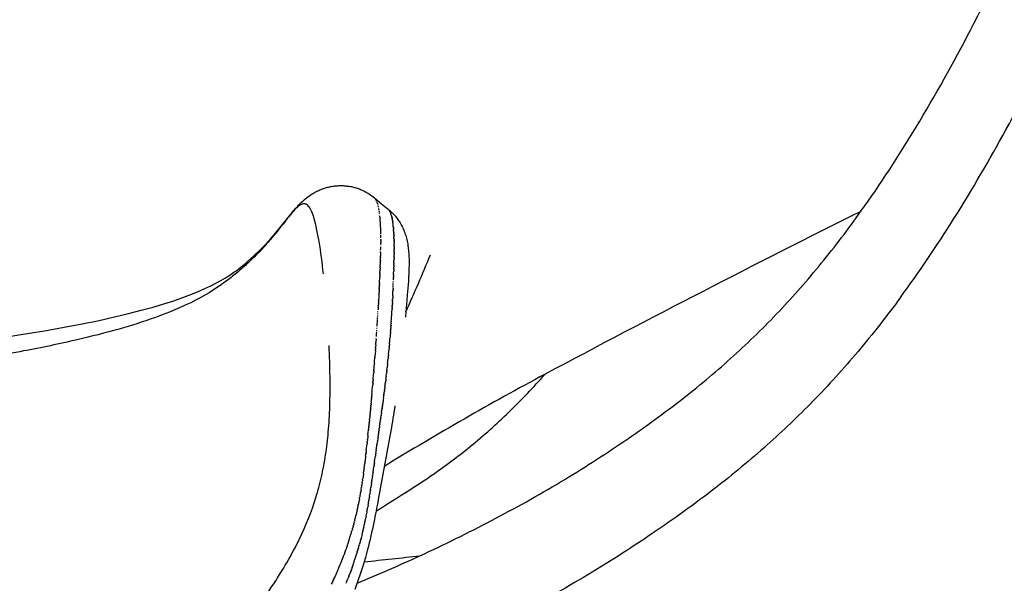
# Model space of a CAD drawing. Header units: millimetres. Extents: x -213 to 1166, y 0 to 836.
# Tile 11 of 13: x 1070 to 1119, y 481 to 509. Entities that reach past the tile are written whole.
import ezdxf

# ---------------------------------------------------------------- set-up
doc = ezdxf.new("R2010")
doc.units = ezdxf.units.MM
doc.header["$MEASUREMENT"] = 0
doc.layers.add('Crea2D$visibili$tangenti', color=7, linetype='Continuous', true_color=0x000000)

msp = doc.modelspace()

# ---------------------------------------------------------------- linework, layer by layer
at = {"layer": 'Crea2D$visibili$tangenti'}
for p, q in [((1087.374, 500.028), (1087.368, 500.031)), ((1087.409, 500), (1087.772, 499.701)), ((1087.439, 499.967), (1087.435, 499.973)), ((1087.453, 499.949), (1087.447, 499.957)), ((1087.531, 499.809), (1087.527, 499.819)), ((1087.543, 499.781), (1087.537, 499.794)), ((1087.554, 499.751), (1087.547, 499.769)), ((1087.565, 499.72), (1087.557, 499.743)), ((1087.565, 499.72), (1087.578, 499.68)), ((1087.584, 499.657), (1087.578, 499.68)), ((1087.594, 499.622), (1087.593, 499.628)), ((1087.605, 499.582), (1087.601, 499.597)), ((1087.615, 499.537), (1087.609, 499.564)), ((1087.626, 499.487), (1087.624, 499.495)), ((1087.636, 499.433), (1087.631, 499.459)), ((1087.646, 499.376), (1087.638, 499.422)), ((1087.771, 499.702), (1088.102, 499.43)), ((1088.081, 499.446), (1088.086, 499.442)), ((1088.089, 499.44), (1088.086, 499.442)), ((1088.105, 499.428), (1088.102, 499.43)), ((1088.105, 499.428), (1088.115, 499.419)), ((1088.118, 499.417), (1088.115, 499.419)), ((1088.118, 499.417), (1088.129, 499.405)), ((1088.141, 499.392), (1088.129, 499.405)), ((1088.141, 499.392), (1088.143, 499.389)), ((1088.152, 499.378), (1088.143, 499.389)), ((1088.152, 499.378), (1088.157, 499.372)), ((1087.665, 499.253), (1087.652, 499.344)), ((1087.673, 499.19), (1087.669, 499.22)), ((1087.68, 499.126), (1087.68, 499.132)), ((1087.687, 499.064), (1087.684, 499.086)), ((1087.692, 499.004), (1087.689, 499.04)), ((1087.692, 499.004), (1087.693, 498.993)), ((1087.697, 498.948), (1087.693, 498.993)), ((1088.163, 499.362), (1088.156, 499.372)), ((1088.163, 499.362), (1088.17, 499.352)), ((1088.174, 499.346), (1088.169, 499.352)), ((1088.214, 499.268), (1088.206, 499.285)), ((1088.214, 499.268), (1088.218, 499.259)), ((1088.223, 499.246), (1088.218, 499.259)), ((1088.223, 499.246), (1088.229, 499.232)), ((1088.232, 499.222), (1088.229, 499.232)), ((1088.232, 499.222), (1088.239, 499.203)), ((1088.258, 499.145), (1088.239, 499.203)), ((1088.258, 499.145), (1088.259, 499.141)), ((1088.266, 499.117), (1088.259, 499.141)), ((1088.266, 499.117), (1088.269, 499.108)), ((1088.274, 499.088), (1088.269, 499.108)), ((1088.274, 499.088), (1088.277, 499.075)), ((1088.281, 499.058), (1088.277, 499.075)), ((1088.281, 499.058), (1088.286, 499.039)), ((1088.289, 499.027), (1088.286, 499.039)), ((1088.289, 499.027), (1088.294, 499.002)), ((1088.296, 498.995), (1088.294, 499.002)), ((1088.296, 498.995), (1088.302, 498.964)), ((1088.306, 498.944), (1088.302, 498.964)), ((1088.306, 498.944), (1088.31, 498.924)), ((1088.316, 498.891), (1088.31, 498.924)), ((1088.316, 498.891), (1088.317, 498.883)), ((1088.322, 498.854), (1088.317, 498.883)), ((1088.322, 498.855), (1088.324, 498.84)), ((1088.328, 498.817), (1088.324, 498.84)), ((1088.328, 498.817), (1088.331, 498.796)), ((1088.333, 498.778), (1088.331, 498.796)), ((1088.358, 498.567), (1088.354, 498.604)), ((1088.358, 498.567), (1088.359, 498.552)), ((1088.362, 498.522), (1088.359, 498.552)), ((1088.362, 498.522), (1088.364, 498.498)), ((1088.366, 498.475), (1088.364, 498.498)), ((1088.366, 498.475), (1088.369, 498.443)), ((1088.37, 498.428), (1088.369, 498.443)), ((1088.37, 498.428), (1088.373, 498.386)), ((1088.377, 498.33), (1088.373, 498.386)), ((1087.729, 497.977), (1087.729, 498.113)), ((1087.729, 497.906), (1087.729, 497.921)), ((1087.729, 497.906), (1087.729, 497.855)), ((1088.38, 498.279), (1088.377, 498.327)), ((1088.38, 498.279), (1088.381, 498.267)), ((1088.383, 498.228), (1088.381, 498.267)), ((1088.383, 498.228), (1088.384, 498.206)), ((1088.385, 498.175), (1088.384, 498.206)), ((1088.385, 498.175), (1088.387, 498.142)), ((1088.388, 498.121), (1088.387, 498.142)), ((1088.388, 498.121), (1088.389, 498.077)), ((1088.39, 498.067), (1088.389, 498.077)), ((1088.39, 498.067), (1088.392, 498.01)), ((1088.394, 497.954), (1088.392, 498.01)), ((1088.394, 497.954), (1088.394, 497.941)), ((1088.395, 497.897), (1088.394, 497.941)), ((1088.395, 497.897), (1088.396, 497.87)), ((1087.723, 497.36), (1087.724, 497.441)), ((1087.725, 497.46), (1087.726, 497.512)), ((1087.726, 497.558), (1087.727, 497.583)), ((1087.729, 497.744), (1087.728, 497.721)), ((1087.728, 497.652), (1087.728, 497.721)), ((1087.729, 497.81), (1087.729, 497.855)), ((1087.729, 497.81), (1087.729, 497.766)), ((1087.729, 497.744), (1087.729, 497.766)), ((1088.396, 497.838), (1088.396, 497.87)), ((1088.396, 497.838), (1088.397, 497.797)), ((1088.398, 497.778), (1088.397, 497.797)), ((1088.398, 497.778), (1088.398, 497.722)), ((1088.399, 497.656), (1088.398, 497.722)), ((1088.399, 497.656), (1088.399, 497.645)), ((1088.4, 497.593), (1088.399, 497.645)), ((1088.4, 497.593), (1088.4, 497.566)), ((1088.4, 497.529), (1088.4, 497.566)), ((1088.4, 497.529), (1088.401, 497.485)), ((1088.401, 497.464), (1088.4, 497.485)), ((1088.4, 497.331), (1088.401, 497.398)), ((1088.401, 497.464), (1088.401, 497.398)), ((1087.709, 496.855), (1087.713, 496.992)), ((1087.714, 497.029), (1087.713, 496.992)), ((1087.714, 497.029), (1087.716, 497.069)), ((1087.72, 497.254), (1087.716, 497.069)), ((1087.72, 497.254), (1087.721, 497.295)), ((1088.396, 496.91), (1088.394, 496.848)), ((1088.397, 496.982), (1088.396, 496.947)), ((1088.396, 496.91), (1088.396, 496.947)), ((1088.397, 496.982), (1088.398, 497.043)), ((1088.398, 497.054), (1088.399, 497.136)), ((1088.398, 497.054), (1088.398, 497.043)), ((1088.4, 497.195), (1088.399, 497.136)), ((1088.4, 497.331), (1088.4, 497.315)), ((1088.4, 497.263), (1088.4, 497.315)), ((1088.4, 497.263), (1088.4, 497.227)), ((1088.4, 497.195), (1088.4, 497.227)), ((1087.693, 496.378), (1087.694, 496.425)), ((1087.697, 496.479), (1087.695, 496.425)), ((1087.696, 496.479), (1087.698, 496.509)), ((1087.699, 496.544), (1087.698, 496.509)), ((1087.699, 496.544), (1087.701, 496.592)), ((1087.701, 496.609), (1087.702, 496.64)), ((1087.705, 496.734), (1087.702, 496.64)), ((1087.707, 496.795), (1087.706, 496.755)), ((1087.709, 496.855), (1087.709, 496.835)), ((1088.382, 496.373), (1088.384, 496.422)), ((1088.385, 496.453), (1088.384, 496.422)), ((1088.385, 496.453), (1088.387, 496.531)), ((1088.389, 496.609), (1088.387, 496.531)), ((1088.389, 496.609), (1088.39, 496.642)), ((1088.391, 496.686), (1088.39, 496.642)), ((1088.391, 496.686), (1088.392, 496.746)), ((1088.393, 496.761), (1088.392, 496.746)), ((1088.393, 496.761), (1088.394, 496.848)), ((1087.67, 495.829), (1087.673, 495.904)), ((1087.673, 495.907), (1087.677, 495.993)), ((1087.68, 496.058), (1087.677, 495.993)), ((1087.68, 496.058), (1087.681, 496.081)), ((1087.683, 496.132), (1087.681, 496.081)), ((1087.683, 496.132), (1087.684, 496.168)), ((1087.686, 496.204), (1087.684, 496.168)), ((1087.686, 496.204), (1087.688, 496.255)), ((1087.689, 496.275), (1087.688, 496.255)), ((1087.689, 496.275), (1087.691, 496.34)), ((1087.693, 496.378), (1087.691, 496.34)), ((1088.366, 495.874), (1088.368, 495.934)), ((1088.369, 495.954), (1088.368, 495.934)), ((1088.369, 495.954), (1088.371, 495.999)), ((1088.372, 496.045), (1088.37, 495.999)), ((1088.372, 496.045), (1088.373, 496.063)), ((1088.375, 496.128), (1088.373, 496.063)), ((1088.375, 496.128), (1088.377, 496.188)), ((1088.377, 496.211), (1088.38, 496.307)), ((1088.377, 496.211), (1088.377, 496.188)), ((1088.383, 496.373), (1088.381, 496.307)), ((1087.65, 495.417), (1087.647, 495.353)), ((1087.65, 495.417), (1087.652, 495.446)), ((1087.654, 495.502), (1087.652, 495.446)), ((1087.654, 495.502), (1087.656, 495.539)), ((1087.658, 495.586), (1087.656, 495.539)), ((1087.658, 495.586), (1087.661, 495.632)), ((1087.662, 495.669), (1087.661, 495.632)), ((1087.662, 495.669), (1087.665, 495.723)), ((1087.666, 495.75), (1087.665, 495.723)), ((1087.666, 495.75), (1087.669, 495.814)), ((1088.349, 495.432), (1088.346, 495.37)), ((1088.351, 495.481), (1088.356, 495.59)), ((1088.356, 495.612), (1088.358, 495.661)), ((1088.36, 495.7), (1088.361, 495.73)), ((1087.627, 494.961), (1087.622, 494.873)), ((1087.632, 495.056), (1087.627, 494.97)), ((1087.636, 495.149), (1087.632, 495.067)), ((1087.641, 495.24), (1087.637, 495.163)), ((1087.646, 495.329), (1087.642, 495.258)), ((1087.646, 495.329), (1087.647, 495.353)), ((1088.328, 494.968), (1088.324, 494.891)), ((1088.333, 495.062), (1088.328, 494.974)), ((1088.333, 495.062), (1088.336, 495.137)), ((1088.337, 495.156), (1088.34, 495.216)), ((1088.341, 495.249), (1088.343, 495.294)), ((1088.345, 495.341), (1088.343, 495.294)), ((1088.345, 495.341), (1088.346, 495.37)), ((1087.599, 494.458), (1087.594, 494.375)), ((1087.605, 494.563), (1087.6, 494.476)), ((1087.61, 494.665), (1087.605, 494.576)), ((1087.616, 494.766), (1087.611, 494.676)), ((1087.621, 494.865), (1087.616, 494.774)), ((1088.297, 494.387), (1088.3, 494.448)), ((1088.303, 494.485), (1088.301, 494.448)), ((1088.303, 494.485), (1088.306, 494.54)), ((1088.308, 494.583), (1088.306, 494.54)), ((1088.308, 494.583), (1088.311, 494.63)), ((1088.313, 494.68), (1088.311, 494.63)), ((1088.313, 494.68), (1088.315, 494.718)), ((1088.318, 494.777), (1088.315, 494.718)), ((1088.321, 494.827), (1088.32, 494.805)), ((1088.321, 494.827), (1088.324, 494.891)), ((1087.566, 493.901), (1087.57, 493.966)), ((1087.573, 494.017), (1087.576, 494.069)), ((1087.58, 494.131), (1087.582, 494.172)), ((1087.586, 494.242), (1087.588, 494.274)), ((1088.265, 493.886), (1088.27, 493.96)), ((1088.272, 493.987), (1088.277, 494.062)), ((1088.279, 494.088), (1088.283, 494.161)), ((1088.285, 494.188), (1088.289, 494.258)), ((1088.291, 494.288), (1088.295, 494.354)), ((1088.297, 494.387), (1088.295, 494.354)), ((1087.534, 493.411), (1087.536, 493.443)), ((1087.543, 493.537), (1087.563, 493.863)), ((1088.229, 493.373), (1088.233, 493.425)), ((1088.237, 493.476), (1088.233, 493.425)), ((1088.237, 493.476), (1088.241, 493.536)), ((1088.244, 493.58), (1088.241, 493.536)), ((1088.244, 493.58), (1088.249, 493.645)), ((1088.251, 493.682), (1088.249, 493.645)), ((1088.251, 493.682), (1088.256, 493.752)), ((1088.259, 493.784), (1088.256, 493.752)), ((1088.259, 493.784), (1088.264, 493.857)), ((1087.508, 493.014), (1087.515, 493.123)), ((1087.517, 493.149), (1087.522, 493.23)), ((1087.526, 493.281), (1087.529, 493.336)), ((1088.187, 492.849), (1088.196, 492.958)), ((1088.204, 493.06), (1088.196, 492.958)), ((1088.213, 493.164), (1088.206, 493.079)), ((1088.221, 493.269), (1088.215, 493.196)), ((1088.229, 493.373), (1088.224, 493.312)), ((1087.468, 492.44), (1087.462, 492.361)), ((1087.478, 492.589), (1087.47, 492.471)), ((1087.478, 492.589), (1087.485, 492.69)), ((1087.488, 492.734), (1087.485, 492.69)), ((1087.488, 492.734), (1087.493, 492.798)), ((1087.498, 492.875), (1087.493, 492.798)), ((1087.498, 492.875), (1087.5, 492.907)), ((1088.149, 492.424), (1088.151, 492.453)), ((1088.159, 492.531), (1088.151, 492.453)), ((1088.159, 492.531), (1088.163, 492.583)), ((1088.168, 492.637), (1088.163, 492.583)), ((1088.168, 492.637), (1088.175, 492.711)), ((1088.177, 492.743), (1088.185, 492.836)), ((1087.433, 491.974), (1087.429, 491.918)), ((1087.445, 492.133), (1087.437, 492.029)), ((1087.457, 492.288), (1087.446, 492.14)), ((1087.457, 492.288), (1087.462, 492.361)), ((1088.108, 491.996), (1088.098, 491.905)), ((1088.108, 491.996), (1088.113, 492.046)), ((1088.118, 492.103), (1088.113, 492.046)), ((1088.118, 492.103), (1088.126, 492.185)), ((1088.129, 492.211), (1088.139, 492.32)), ((1088.149, 492.424), (1088.139, 492.32)), ((1087.388, 491.39), (1087.395, 491.471)), ((1087.395, 491.477), (1087.403, 491.583)), ((1087.408, 491.647), (1087.403, 491.583)), ((1087.408, 491.647), (1087.412, 491.695)), ((1087.415, 491.73), (1087.421, 491.806)), ((1087.421, 491.812), (1087.429, 491.918)), ((1088.039, 491.348), (1088.052, 491.459)), ((1088.063, 491.564), (1088.052, 491.459)), ((1088.063, 491.564), (1088.068, 491.611)), ((1088.074, 491.672), (1088.068, 491.611)), ((1088.074, 491.672), (1088.084, 491.761)), ((1088.086, 491.78), (1088.098, 491.905)), ((1087.352, 490.94), (1087.358, 491.02)), ((1087.359, 491.032), (1087.368, 491.133)), ((1087.374, 491.214), (1087.368, 491.133)), ((1087.374, 491.214), (1087.377, 491.246)), ((1087.381, 491.303), (1087.377, 491.246)), ((1087.381, 491.303), (1087.384, 491.344)), ((1087.99, 490.913), (1087.998, 490.982)), ((1088.002, 491.022), (1087.998, 490.982)), ((1088.002, 491.022), (1088.016, 491.144)), ((1088.027, 491.239), (1088.016, 491.144)), ((1088.027, 491.239), (1088.034, 491.303)), ((1088.039, 491.348), (1088.034, 491.303)), ((1087.303, 490.358), (1087.311, 490.453)), ((1087.311, 490.458), (1087.321, 490.566)), ((1087.328, 490.654), (1087.321, 490.566)), ((1087.336, 490.751), (1087.33, 490.68)), ((1087.336, 490.751), (1087.34, 490.793)), ((1087.344, 490.846), (1087.34, 490.793)), ((1087.344, 490.846), (1087.349, 490.907)), ((1087.937, 490.477), (1087.925, 490.382)), ((1087.937, 490.477), (1087.947, 490.558)), ((1087.951, 490.586), (1087.947, 490.558)), ((1087.951, 490.586), (1087.958, 490.645)), ((1087.964, 490.695), (1087.958, 490.645)), ((1087.964, 490.695), (1087.968, 490.73)), ((1087.977, 490.804), (1087.968, 490.73)), ((1087.99, 490.913), (1087.978, 490.815)), ((1087.276, 490.049), (1087.271, 489.997)), ((1087.285, 490.153), (1087.281, 490.111)), ((1087.285, 490.153), (1087.291, 490.225)), ((1087.294, 490.256), (1087.301, 490.339)), ((1087.868, 489.931), (1087.879, 490.017)), ((1087.882, 490.041), (1087.879, 490.017)), ((1087.882, 490.041), (1087.891, 490.11)), ((1087.896, 490.15), (1087.891, 490.11)), ((1087.896, 490.15), (1087.903, 490.201)), ((1087.91, 490.259), (1087.903, 490.201)), ((1087.91, 490.259), (1087.914, 490.292)), ((1087.924, 490.368), (1087.914, 490.292)), ((1087.227, 489.509), (1087.219, 489.427)), ((1087.227, 489.509), (1087.23, 489.541)), ((1087.237, 489.62), (1087.23, 489.541)), ((1087.237, 489.62), (1087.24, 489.655)), ((1087.247, 489.729), (1087.24, 489.655)), ((1087.257, 489.837), (1087.251, 489.769)), ((1087.266, 489.944), (1087.261, 489.883)), ((1087.81, 489.494), (1087.801, 489.432)), ((1087.81, 489.494), (1087.815, 489.533)), ((1087.824, 489.604), (1087.815, 489.533)), ((1087.824, 489.604), (1087.828, 489.632)), ((1087.839, 489.713), (1087.828, 489.632)), ((1087.839, 489.713), (1087.841, 489.73)), ((1087.853, 489.822), (1087.841, 489.73)), ((1087.868, 489.931), (1087.854, 489.827)), ((1087.172, 488.933), (1087.176, 488.972)), ((1087.183, 489.051), (1087.176, 488.972)), ((1087.183, 489.051), (1087.187, 489.086)), ((1087.195, 489.168), (1087.187, 489.086)), ((1087.194, 489.168), (1087.197, 489.2)), ((1087.205, 489.283), (1087.198, 489.2)), ((1087.205, 489.283), (1087.208, 489.313)), ((1087.216, 489.397), (1087.208, 489.313)), ((1087.216, 489.397), (1087.219, 489.427)), ((1087.734, 488.947), (1087.744, 489.017)), ((1087.749, 489.057), (1087.744, 489.017)), ((1087.749, 489.057), (1087.758, 489.123)), ((1087.765, 489.166), (1087.758, 489.123)), ((1087.765, 489.166), (1087.773, 489.227)), ((1087.78, 489.275), (1087.773, 489.227)), ((1087.78, 489.275), (1087.787, 489.33)), ((1087.795, 489.385), (1087.787, 489.33)), ((1087.795, 489.385), (1087.801, 489.432)), ((1087.124, 488.446), (1087.131, 488.518)), ((1087.136, 488.57), (1087.131, 488.518)), ((1087.136, 488.57), (1087.142, 488.631)), ((1087.148, 488.692), (1087.142, 488.631)), ((1087.148, 488.692), (1087.153, 488.744)), ((1087.16, 488.813), (1087.154, 488.744)), ((1087.16, 488.813), (1087.165, 488.858)), ((1087.172, 488.933), (1087.165, 488.858)), ((1087.672, 488.509), (1087.662, 488.437)), ((1087.672, 488.509), (1087.682, 488.58)), ((1087.688, 488.618), (1087.682, 488.58)), ((1087.688, 488.618), (1087.698, 488.691)), ((1087.703, 488.728), (1087.698, 488.691)), ((1087.703, 488.728), (1087.713, 488.801)), ((1087.719, 488.837), (1087.713, 488.801)), ((1087.719, 488.837), (1087.729, 488.91)), ((1087.734, 488.947), (1087.729, 488.91)), ((1087.085, 488.066), (1087.073, 487.953)), ((1087.085, 488.066), (1087.096, 488.178)), ((1087.098, 488.193), (1087.108, 488.291)), ((1087.111, 488.32), (1087.108, 488.291)), ((1087.111, 488.32), (1087.119, 488.404)), ((1087.124, 488.446), (1087.12, 488.404)), ((1087.593, 487.96), (1087.599, 488.003)), ((1087.609, 488.07), (1087.599, 488.003)), ((1087.609, 488.07), (1087.616, 488.121)), ((1087.625, 488.18), (1087.616, 488.121)), ((1087.625, 488.18), (1087.633, 488.238)), ((1087.641, 488.289), (1087.633, 488.238)), ((1087.641, 488.289), (1087.65, 488.354)), ((1087.656, 488.399), (1087.65, 488.354)), ((1087.656, 488.399), (1087.662, 488.437)), ((1086.998, 487.265), (1087.036, 487.613)), ((1087.043, 487.672), (1087.036, 487.613)), ((1087.043, 487.672), (1087.049, 487.729)), ((1087.057, 487.804), (1087.049, 487.729)), ((1087.057, 487.804), (1087.061, 487.841)), ((1087.071, 487.935), (1087.061, 487.841)), ((1087.514, 487.409), (1087.529, 487.512)), ((1087.53, 487.519), (1087.547, 487.637)), ((1087.561, 487.74), (1087.547, 487.637)), ((1087.562, 487.74), (1087.564, 487.76)), ((1087.577, 487.85), (1087.564, 487.76)), ((1087.577, 487.85), (1087.582, 487.882)), ((1087.593, 487.96), (1087.582, 487.882)), ((1086.967, 486.987), (1086.936, 486.731)), ((1086.967, 486.987), (1086.975, 487.062)), ((1086.983, 487.127), (1086.975, 487.062)), ((1086.983, 487.127), (1086.988, 487.172)), ((1086.998, 487.265), (1086.988, 487.172)), ((1087.421, 486.749), (1087.455, 486.993)), ((1087.467, 487.08), (1087.455, 486.993)), ((1087.467, 487.08), (1087.474, 487.126)), ((1087.483, 487.189), (1087.474, 487.126)), ((1087.483, 487.189), (1087.492, 487.256)), ((1087.498, 487.299), (1087.492, 487.256)), ((1087.498, 487.299), (1087.511, 487.385)), ((1087.514, 487.409), (1087.511, 487.385)), ((1086.896, 486.409), (1086.909, 486.512)), ((1086.915, 486.556), (1086.909, 486.512)), ((1086.915, 486.556), (1086.923, 486.621)), ((1086.933, 486.702), (1086.923, 486.621)), ((1086.933, 486.702), (1086.936, 486.731)), ((1087.39, 486.527), (1087.379, 486.446)), ((1087.39, 486.527), (1087.398, 486.586)), ((1087.406, 486.638), (1087.398, 486.586)), ((1087.405, 486.638), (1087.417, 486.724)), ((1087.421, 486.749), (1087.417, 486.724)), ((1086.856, 486.109), (1086.837, 485.966)), ((1086.857, 486.109), (1086.867, 486.184)), ((1086.877, 486.26), (1086.867, 486.184)), ((1086.877, 486.26), (1086.881, 486.293)), ((1086.896, 486.409), (1086.881, 486.293)), ((1087.313, 485.967), (1087.32, 486.014)), ((1087.329, 486.079), (1087.32, 486.014)), ((1087.329, 486.079), (1087.34, 486.161)), ((1087.344, 486.192), (1087.34, 486.161)), ((1087.344, 486.192), (1087.379, 486.446)), ((1086.764, 485.482), (1086.772, 485.533)), ((1086.789, 485.641), (1086.772, 485.533)), ((1086.789, 485.641), (1086.805, 485.749)), ((1086.813, 485.8), (1086.805, 485.749)), ((1086.813, 485.8), (1086.821, 485.858)), ((1086.835, 485.956), (1086.821, 485.858)), ((1087.249, 485.518), (1087.233, 485.407)), ((1087.249, 485.518), (1087.256, 485.563)), ((1087.266, 485.63), (1087.256, 485.563)), ((1087.265, 485.63), (1087.278, 485.716)), ((1087.282, 485.742), (1087.278, 485.716)), ((1087.282, 485.742), (1087.299, 485.866)), ((1087.313, 485.967), (1087.299, 485.866)), ((1086.71, 485.155), (1086.681, 484.993)), ((1086.71, 485.155), (1086.719, 485.209)), ((1086.737, 485.317), (1086.719, 485.209)), ((1086.737, 485.317), (1086.755, 485.425)), ((1086.764, 485.482), (1086.755, 485.425)), ((1087.164, 484.959), (1087.185, 485.089)), ((1087.199, 485.182), (1087.185, 485.089)), ((1087.199, 485.182), (1087.209, 485.25)), ((1087.216, 485.294), (1087.209, 485.25)), ((1087.216, 485.294), (1087.233, 485.407)), ((1086.58, 484.471), (1086.599, 484.563)), ((1086.615, 484.646), (1086.599, 484.563)), ((1086.615, 484.646), (1086.62, 484.67)), ((1086.649, 484.818), (1086.62, 484.67)), ((1086.649, 484.818), (1086.661, 484.886)), ((1086.68, 484.988), (1086.661, 484.886)), ((1087.09, 484.512), (1087.074, 484.422)), ((1087.09, 484.512), (1087.104, 484.593)), ((1087.109, 484.624), (1087.104, 484.593)), ((1087.109, 484.624), (1087.132, 484.761)), ((1087.146, 484.847), (1087.132, 484.761)), ((1087.146, 484.847), (1087.159, 484.927)), ((1087.164, 484.959), (1087.159, 484.927)), ((1086.46, 483.931), (1086.482, 484.025)), ((1086.502, 484.113), (1086.482, 484.025)), ((1086.502, 484.113), (1086.507, 484.133)), ((1086.542, 484.293), (1086.507, 484.133)), ((1086.542, 484.293), (1086.554, 484.348)), ((1086.58, 484.471), (1086.554, 484.348)), ((1086.986, 483.953), (1087.009, 484.072)), ((1087.029, 484.177), (1087.009, 484.072)), ((1087.029, 484.177), (1087.043, 484.249)), ((1087.05, 484.288), (1087.043, 484.249)), ((1087.05, 484.288), (1087.074, 484.422)), ((1086.366, 483.558), (1086.344, 483.473)), ((1086.366, 483.558), (1086.376, 483.594)), ((1086.391, 483.652), (1086.376, 483.594)), ((1086.391, 483.652), (1086.403, 483.702)), ((1086.414, 483.746), (1086.403, 483.702)), ((1086.414, 483.746), (1086.43, 483.81)), ((1086.46, 483.931), (1086.43, 483.81)), ((1086.868, 483.393), (1086.898, 483.525)), ((1086.917, 483.617), (1086.898, 483.525)), ((1086.917, 483.617), (1086.937, 483.71)), ((1086.941, 483.729), (1086.937, 483.71)), ((1086.941, 483.729), (1086.971, 483.879)), ((1086.986, 483.953), (1086.972, 483.879)), ((1086.203, 482.979), (1086.226, 483.055)), ((1086.232, 483.077), (1086.226, 483.055)), ((1086.232, 483.077), (1086.258, 483.163)), ((1086.261, 483.175), (1086.275, 483.223)), ((1086.302, 483.319), (1086.275, 483.223)), ((1086.302, 483.319), (1086.318, 483.379)), ((1086.341, 483.463), (1086.318, 483.379)), ((1086.79, 483.057), (1086.738, 482.851)), ((1086.79, 483.057), (1086.811, 483.144)), ((1086.817, 483.169), (1086.811, 483.144)), ((1086.817, 483.169), (1086.833, 483.24)), ((1086.843, 483.281), (1086.834, 483.24)), ((1086.843, 483.281), (1086.855, 483.336)), ((1086.869, 483.393), (1086.856, 483.336)), ((1086.043, 482.478), (1086.055, 482.513)), ((1086.077, 482.579), (1086.055, 482.513)), ((1086.077, 482.579), (1086.091, 482.622)), ((1086.11, 482.68), (1086.091, 482.622)), ((1086.11, 482.68), (1086.126, 482.73)), ((1086.142, 482.78), (1086.16, 482.839)), ((1086.173, 482.88), (1086.193, 482.947)), ((1086.644, 482.497), (1086.658, 482.551)), ((1086.674, 482.609), (1086.658, 482.551)), ((1086.674, 482.609), (1086.686, 482.651)), ((1086.704, 482.721), (1086.686, 482.651)), ((1086.704, 482.721), (1086.712, 482.752)), ((1086.734, 482.833), (1086.712, 482.752)), ((1086.734, 482.833), (1086.738, 482.851)), ((1085.972, 482.272), (1085.98, 482.295)), ((1086.008, 482.375), (1085.98, 482.295)), ((1086.008, 482.375), (1086.018, 482.404)), ((1086.043, 482.478), (1086.018, 482.404)), ((1086.477, 481.936), (1086.507, 482.035)), ((1086.512, 482.049), (1086.539, 482.139)), ((1086.546, 482.161), (1086.539, 482.139)), ((1086.546, 482.161), (1086.571, 482.243)), ((1086.579, 482.273), (1086.571, 482.243)), ((1086.579, 482.273), (1086.601, 482.346)), ((1086.612, 482.385), (1086.601, 482.346)), ((1086.612, 482.385), (1086.63, 482.449)), ((1086.644, 482.497), (1086.63, 482.449)), ((1086.44, 481.823), (1086.474, 481.929)), ((1085.457, 480.988), (1085.497, 481.078)), ((1085.506, 481.098), (1085.497, 481.078)), ((1085.506, 481.098), (1085.546, 481.19)), ((1085.554, 481.208), (1085.547, 481.19)), ((1085.554, 481.208), (1085.594, 481.302)), ((1085.601, 481.317), (1085.641, 481.413)), ((1086.161, 481.034), (1086.128, 480.948)), ((1086.161, 481.034), (1086.17, 481.058)), ((1086.204, 481.147), (1086.17, 481.058)), ((1086.246, 481.261), (1086.212, 481.169)), ((1086.287, 481.373), (1086.253, 481.28)), ((1086.327, 481.486), (1086.293, 481.39)), ((1085.25, 480.542), (1085.29, 480.626)), ((1085.303, 480.655), (1085.29, 480.626)), ((1085.303, 480.655), (1085.343, 480.739)), ((1085.356, 480.766), (1085.343, 480.739)), ((1085.356, 480.766), (1085.396, 480.852)), ((1085.407, 480.877), (1085.396, 480.852)), ((1085.407, 480.877), (1085.447, 480.965)), ((1085.457, 480.988), (1085.447, 480.965)), ((1085.98, 480.579), (1086.01, 480.652)), ((1086.027, 480.693), (1086.01, 480.652)), ((1086.027, 480.693), (1086.088, 480.845)), ((1086.117, 480.921), (1086.088, 480.845)), ((1086.118, 480.921), (1086.128, 480.948))]:
    msp.add_line(p, q, dxfattribs=at)
for points in [[(1068.55, 492.952), (1069.719, 493.131), (1070.794, 493.307), (1071.784, 493.482), (1072.697, 493.655), (1073.538, 493.827), (1074.31, 493.998), (1075.018, 494.166), (1075.667, 494.332), (1076.262, 494.496), (1076.807, 494.658), (1077.303, 494.817), (1077.754, 494.974), (1078.164, 495.127), (1078.536, 495.278), (1078.872, 495.425), (1079.176, 495.568), (1079.452, 495.709), (1079.678, 495.833), (1079.901, 495.964), (1080.119, 496.102), (1080.333, 496.247, 0.025135), (1081.04, 496.803), (1081.343, 497.074), (1081.636, 497.355), (1081.92, 497.646), (1082.194, 497.946), (1082.424, 498.211), (1083.355, 499.364), (1083.446, 499.471), (1083.55, 499.586), (1083.607, 499.647), (1083.669, 499.709), (1083.734, 499.773), (1083.804, 499.838), (1083.883, 499.909), (1083.965, 499.977), (1084.05, 500.042), (1084.136, 500.105), (1084.181, 500.136), (1084.226, 500.166), (1084.272, 500.195), (1084.319, 500.224), (1084.366, 500.251), (1084.414, 500.278), (1084.462, 500.304), (1084.51, 500.328), (1084.558, 500.351), (1084.605, 500.373), (1084.653, 500.395), (1084.702, 500.415), (1084.75, 500.434), (1084.8, 500.453), (1084.849, 500.47), (1084.899, 500.486), (1084.949, 500.502), (1084.999, 500.517), (1085.05, 500.53), (1085.101, 500.543), (1085.152, 500.554), (1085.203, 500.565), (1085.255, 500.575), (1085.307, 500.583), (1085.359, 500.591), (1085.411, 500.598), (1085.463, 500.603), (1085.516, 500.608), (1085.568, 500.611), (1085.621, 500.614), (1085.674, 500.615), (1085.726, 500.615), (1085.779, 500.615), (1085.831, 500.613), (1085.884, 500.61), (1085.937, 500.606), (1085.989, 500.601), (1086.041, 500.595), (1086.093, 500.588), (1086.145, 500.58), (1086.196, 500.572), (1086.247, 500.562), (1086.297, 500.551), (1086.347, 500.539), (1086.397, 500.526), (1086.447, 500.512), (1086.496, 500.498), (1086.545, 500.482), (1086.594, 500.465), (1086.642, 500.448), (1086.69, 500.429), (1086.738, 500.41), (1086.785, 500.389), (1086.832, 500.368), (1086.878, 500.346), (1086.924, 500.322), (1086.986, 500.289), (1087.047, 500.255), (1087.108, 500.218), (1087.167, 500.18), (1087.226, 500.14), (1087.283, 500.099), (1087.339, 500.057), (1087.394, 500.013)], [(1088.118, 499.417), (1088.17, 499.373), (1088.222, 499.326), (1088.272, 499.279), (1088.321, 499.23), (1088.369, 499.179), (1088.417, 499.126), (1088.462, 499.072), (1088.507, 499.018), (1088.549, 498.963), (1088.589, 498.907), (1088.628, 498.85), (1088.666, 498.792), (1088.702, 498.733), (1088.737, 498.674), (1088.771, 498.613), (1088.802, 498.552), (1088.833, 498.489), (1088.862, 498.426), (1088.889, 498.362), (1088.915, 498.297), (1088.939, 498.231), (1088.962, 498.165), (1088.984, 498.099), (1089.003, 498.032), (1089.022, 497.962), (1089.04, 497.892), (1089.056, 497.821), (1089.07, 497.75), (1089.084, 497.679), (1089.095, 497.608), (1089.115, 497.464), (1089.13, 497.321), (1089.141, 497.184), (1089.147, 497.05), (1089.152, 496.917), (1089.153, 496.653), (1089.147, 496.382), (1089.118, 495.795, -0.004689), (1089.066, 495.112, -0.001836), (1088.993, 494.283), (1088.966, 493.989)], [(1088.442, 489.521, -0.004664), (1088.239, 488.268), (1087.599, 484.794, -0.004842), (1087.378, 483.645, -0.013252), (1087.065, 482.286), (1086.956, 481.885), (1086.839, 481.487), (1086.713, 481.092), (1086.578, 480.699), (1086.414, 480.262)]]:
    msp.add_lwpolyline(points, format="xyb", dxfattribs=at)
for centre, radius, start, end in [((1087.188, 499.763), 0.324, 43.1421, 50.1323), ((1086.925, 499.567), 0.652, 24.3908, 35.0017), ((1080.815, 498.393), 6.905, 4.585, 4.6138), ((1076.539, 498.109), 11.19, 0.3402, 4.2826), ((1087.671, 499.038), 0.59, 24.7589, 31.4821), ((1398.225, -75.351), 642.043, 116.483364, 118.080783), ((1083.551, 498.114), 4.829, 5.8233, 7.9051), ((1079.588, 497.769), 8.806, 3.6389, 3.6546), ((1011.991, 529.277), 84.588, 335.54473, 337.65873), ((1024.567, 498.804), 63.172, 357.9935, 358.00891), ((1020.433, 498.958), 67.309, 358.10658, 358.12422), ((1020.642, 498.951), 67.1, 358.15855, 358.19255), ((1003.146, 499.659), 84.61, 357.4561, 357.45832), ((999.761, 499.811), 87.999, 357.39648, 357.40646), ((1021.082, 498.254), 67.326, 357.59729, 357.60804), ((1019.084, 498.318), 69.325, 357.90821, 357.91759), ((964.089, 501.567), 123.714, 356.93904, 356.9431), ((965.965, 501.468), 121.835, 356.98329, 356.98835), ((967.598, 501.382), 120.2, 357.02728, 357.03392), ((968.97, 501.312), 118.827, 357.07094, 357.07972), ((1028.924, 497.875), 59.475, 357.19788, 357.20406), ((1022.03, 498.2), 66.376, 357.35539, 357.37177), ((1021.956, 498.203), 66.45, 357.42344, 357.45168), ((954.837, 502.075), 132.98, 356.71639, 356.72427), ((954.4, 502.101), 133.418, 356.76094, 356.76677), ((957.13, 501.948), 130.683, 356.80551, 356.81004), ((959.661, 501.808), 128.149, 356.85009, 356.85388), ((961.983, 501.681), 125.823, 356.89462, 356.89826), ((1027.946, 497.925), 60.454, 357.01541, 357.04237), ((958.467, 501.865), 129.344, 356.66947, 356.68025), ((1031.148, 497.727), 57.247, 356.2273, 356.2544), ((1031.339, 497.715), 57.055, 356.3289, 356.3557), ((1031.412, 497.71), 56.982, 356.4289, 356.4566), ((1031.351, 497.714), 57.043, 356.527, 356.5569), ((1030.851, 497.747), 57.545, 356.12426, 356.15304), ((1030.549, 497.759), 57.847, 355.34028, 355.35914), ((1030.563, 497.758), 57.832, 355.4444, 355.47621), ((1030.618, 497.753), 57.777, 355.54819, 355.59106), ((948.932, 502.393), 138.893, 355.89075, 355.90326), ((1030.208, 497.789), 58.189, 354.99369, 355.02588), ((1029.91, 497.814), 58.488, 355.11734, 355.13035), ((947.794, 502.476), 140.033, 355.69893, 355.72147), ((947.954, 502.464), 139.873, 355.76405, 355.76698), ((1029.277, 497.874), 59.124, 354.47818, 354.50351), ((939.519, 503.105), 148.332, 355.5015, 355.50392), ((941.403, 502.958), 146.443, 355.58883, 355.6026), ((942.254, 502.893), 145.589, 355.63276, 355.63502), ((1027.325, 498.07), 61.086, 354.07146, 354.09017), ((936.805, 503.322), 151.055, 355.32852, 355.33331), ((938.774, 503.164), 149.08, 355.45241, 355.47047), ((1169.734, 353.231), 156.358, 118.13436, 121.55303), ((949.996, 502.23), 137.819, 355.09795, 355.10003), ((949.345, 502.284), 138.472, 355.18208, 355.19275), ((944.003, 502.734), 143.833, 355.28344, 355.29666), ((1017.473, 499.188), 71, 353.21844, 353.22724), ((954.654, 501.829), 133.143, 354.87862, 354.90162), ((954.513, 501.842), 133.286, 354.92413, 354.95081), ((952.915, 501.977), 134.889, 355.00188, 355.01511), ((951.439, 502.105), 136.37, 355.05021, 355.05805), ((1013.729, 499.645), 74.772, 352.87327, 352.88391), ((954.438, 501.849), 133.361, 354.78588, 354.80317), ((954.624, 501.832), 133.174, 354.83252, 354.85238), ((1000.979, 501.302), 87.63, 352.47266, 352.47578), ((975.407, 499.744), 112.287, 354.08819, 354.09591), ((970.909, 500.199), 116.808, 353.9734, 353.98218), ((1370.754, 446.932), 286.118, 171.84474, 171.84632), ((1056.687, 490.234), 30.45, 351.9222, 351.9426), ((1064.893, 488.932), 22.141, 349.7395, 349.7538), ((1070.605, 487.686), 16.293, 343.8845, 343.9266), ((1070.246, 487.786), 16.665, 344.9673, 345.0017), ((1070.758, 487.641), 16.134, 342.2805, 342.4677), ((1070.756, 487.641), 16.135, 342.6843, 342.8381), ((1070.743, 487.645), 16.149, 343.0866, 343.205), ((1070.46, 487.745), 16.449, 337.3586, 340.566), ((1070.649, 486.954), 16.603, 342.7655, 342.8163), ((1070.823, 486.898), 16.421, 340.8053, 341.996), ((1070.717, 486.933), 16.532, 342.3829, 342.4094), ((1054.643, 558.086), 83.804, 292.36902, 294.72786), ((884.654, 2376.621), 1905.719, 276.091778, 276.176677), ((1070.125, 487.883), 16.811, 336.9532, 337.0102), ((1070.677, 486.952), 16.577, 339.504, 339.5842), ((1070.723, 486.934), 16.527, 339.9213, 339.9932), ((1070.759, 486.921), 16.489, 340.3381, 340.3994), ((1070.785, 486.912), 16.461, 340.7541, 340.8026)]:
    msp.add_arc(centre, radius, start, end, dxfattribs=at)
for points, knots in [([(1111.914, 499.319), (1112.898, 500.696), (1114.836, 503.683), (1117.618, 508.689), (1120.436, 514.46), (1122.859, 519.966), (1124.923, 524.958), (1127.272, 530.864), (1130.328, 538.958), (1134.038, 549.339), (1137.858, 560.556), (1141.697, 572.346), (1145.396, 584.238), (1148.898, 596.056), (1152.137, 607.623), (1155.156, 619.063), (1157.865, 630.056), (1159.849, 638.78), (1161.18, 645.164), (1161.747, 648.096), (1161.995, 649.448)], [0, 0, 0, 0, 5.077593, 10.675483, 17.172268, 24.340238, 28.719531, 33.37831, 43.407122, 54.673297, 66.447956, 78.956854, 91.87049, 103.807786, 115.935242, 127.90471, 139.300145, 149.901896, 154.741981, 158.863027, 158.863027, 158.863027, 158.863027]), ([(1113.902, 494.98), (1114.85, 496.269), (1116.71, 499.031), (1119.373, 503.616), (1122.026, 508.808), (1124.8, 514.862), (1127.695, 521.812), (1130.811, 529.86), (1134.123, 538.931), (1137.807, 549.534), (1141.829, 561.659), (1146.062, 574.989), (1150.24, 588.698), (1154.153, 602.089), (1157.699, 614.822), (1160.317, 624.774), (1162.152, 632.166), (1163.315, 637.085), (1164.293, 641.477), (1164.851, 644.195), (1165.09, 645.444)], [0, 0, 0, 0, 4.801039, 9.983448, 15.898606, 22.288973, 29.958222, 38.48124, 48.177226, 58.929297, 72.154493, 86.498435, 100.888037, 115.148548, 128.349428, 140.540093, 146.019656, 151.196474, 155.705, 159.519587, 159.519587, 159.519587, 159.519587]), ([(1084.842, 496.175), (1084.78, 496.716), (1084.684, 497.479), (1084.514, 498.4), (1084.396, 498.903), (1084.289, 499.229), (1084.197, 499.428), (1084.128, 499.538), (1084.057, 499.62), (1083.981, 499.675), (1083.901, 499.702), (1083.814, 499.701), (1083.722, 499.672), (1083.625, 499.613), (1083.518, 499.525), (1083.358, 499.362), (1083.199, 499.17), (1082.957, 498.868), (1082.721, 498.565), (1082.402, 498.171), (1081.898, 497.573), (1081.281, 496.928), (1080.594, 496.312), (1079.936, 495.774), (1079.036, 495.16), (1077.782, 494.513), (1076.262, 493.909), (1074.454, 493.343), (1072.254, 492.786), (1069.606, 492.241), (1066.455, 491.706), (1062.858, 491.199), (1058.805, 490.715), (1054.281, 490.25), (1047.194, 489.619), (1041.599, 489.221), (1037.686, 488.968)], [0, 0, 0, 0, 1.633904, 2.307078, 2.808136, 3.183979, 3.334985, 3.463553, 3.572535, 3.660214, 3.740983, 3.822394, 3.919838, 4.02607, 4.162105, 4.336102, 4.708952, 4.910636, 5.498564, 5.858964, 6.43248, 7.843807, 8.533516, 9.201726, 10.390744, 11.796346, 13.427578, 15.29396, 17.476388, 20.234002, 23.403255, 27.064908, 31.130909, 35.647984, 40.708181, 52.473724, 52.473724, 52.473724, 52.473724]), ([(1089.7, 481.966), (1090.916, 482.526), (1093.315, 483.704), (1096.748, 485.626), (1099.463, 487.357), (1101.516, 488.803), (1103.381, 490.207), (1105.511, 491.992), (1107.821, 494.253), (1109.959, 496.693), (1111.275, 498.425), (1111.914, 499.319)], [0, 0, 0, 0, 4.019405, 8.012745, 11.79806, 13.675756, 15.544681, 18.801626, 22.007198, 25.234109, 28.528824, 28.528824, 28.528824, 28.528824]), ([(1113.902, 494.98), (1113.219, 494.052), (1111.812, 492.255), (1109.571, 489.773), (1107.162, 487.471), (1104.962, 485.654), (1103.004, 484.195), (1100.816, 482.663), (1096.791, 480.103), (1093.138, 478.191), (1090.642, 477.038)], [0, 0, 0, 0, 3.455523, 6.843434, 10.026177, 13.443962, 15.396685, 17.351944, 21.45552, 29.702586, 29.702586, 29.702586, 29.702586]), ([(1076.302, 474.327), (1077.085, 474.883), (1078.552, 476.037), (1080.201, 477.706), (1081.384, 479.175), (1082.239, 480.378), (1083.001, 481.596), (1083.795, 483.078), (1084.372, 484.517), (1084.757, 485.954), (1084.965, 487.056), (1085.103, 488.245), (1085.175, 489.548), (1085.183, 491.005), (1085.151, 492.027), (1085.126, 492.561)], [0, 0, 0, 0, 2.879635, 5.590273, 7.024104, 8.535557, 10.015985, 11.332023, 13.57669, 14.651531, 15.792561, 16.937908, 18.241749, 19.705622, 21.309194, 21.309194, 21.309194, 21.309194]), ([(1087.49, 484.21), (1088.054, 484.568), (1088.975, 485.14), (1090.583, 486.204), (1092.288, 487.468), (1094.222, 489.19), (1095.422, 490.454), (1096.005, 491.114)], [0, 0, 0, 0, 2.006581, 3.250625, 5.78592, 8.367363, 11.010446, 11.010446, 11.010446, 11.010446])]:
    msp.add_open_spline(points, degree=3, knots=knots, dxfattribs=at)

doc.saveas('drawing.dxf')
